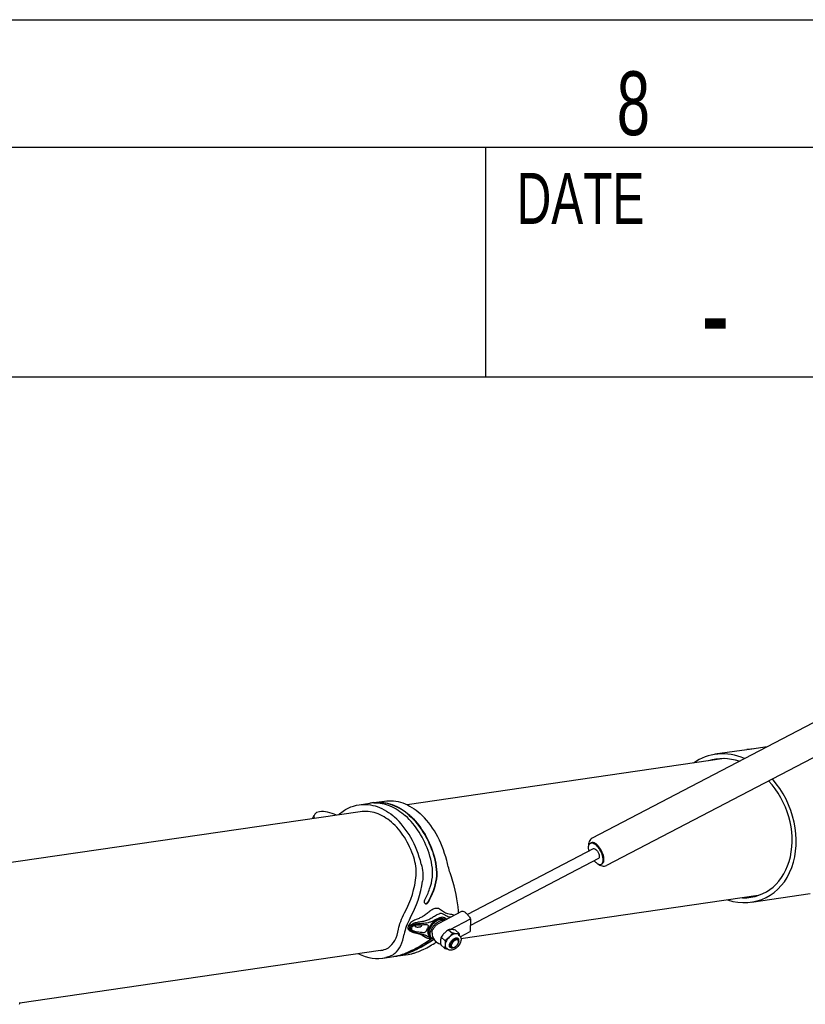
# Model space of a CAD drawing. Extents: x 0 to 420, y 0 to 297.
# Tile 20 of 21: x 367 to 398, y 258 to 297. Entities that reach past the tile are written whole.
import ezdxf

# ---------------------------------------------------------------- set-up
doc = ezdxf.new("R2010")
doc.units = 0
doc.header["$LTSCALE"] = 23.1
for name, color, linetype in [('100001_DXF_CONTINUOUS_LINE', 7, 'CONTINUOUS'), ('100004_DXF_CONTINUOUS_LINE', 7, 'CONTINUOUS'), ('100188_DXF_CONTINUOUS_LINE', 7, 'CONTINUOUS'), ('100334_DXF_FORMAT', 7, 'CONTINUOUS'), ('102117_DXF_CONTINUOUS_LINE', 7, 'CONTINUOUS'), ('9900420_DXF_CONTINUOUS_LIN', 7, 'CONTINUOUS'), ('9903861_DXF_CONTINUOUS_LIN', 7, 'CONTINUOUS'), ('GAS_SPRING_BDXF_CONTINUOUS', 7, 'CONTINUOUS'), ('LOCK_NUT_M8_DXF_CONTINUOUS', 7, 'CONTINUOUS')]:
    doc.layers.add(name, color=color, linetype=linetype)
doc.styles.get("Standard").update_dxf_attribs({"font": 'txt', "width": 0.7})
doc.styles.add('TEXTSTYLE_2', font='txt', dxfattribs={"width": 0.7})

msp = doc.modelspace()

# ---------------------------------------------------------------- linework, layer by layer
at = {"layer": '100001_DXF_CONTINUOUS_LINE', "color": 7, "linetype": 'CONTINUOUS'}
for p, q in [((396.027, 268.515), (395.341, 268.415)), ((396.023, 268.513), (395.42, 268.425)), ((395.236, 268.402), (393.983, 268.22)), ((395.417, 262.431), (397.712, 262.766))]:
    msp.add_line(p, q, dxfattribs=at)
msp.add_arc((395.435, 267.035), 1.382, 97.0599, 98.2946, dxfattribs=at)
for major_axis, start_param, end_param in [((-1.179, 2.765), -0.68071, 0.182653), ((-1.103, 2.586), 5.681719, 6.21867), ((-1.179, 2.765), 2.551219, 5.114698), ((-1.103, 2.586), -3.484478, -1.143733)]:
    msp.add_ellipse((394.7, 265.325), major_axis=major_axis, ratio=0.782301, start_param=start_param, end_param=end_param, dxfattribs=at)
msp.add_open_spline([(395.42, 268.425), (395.408, 268.423), (395.356, 268.416), (395.305, 268.411), (395.265, 268.406)], degree=3, knots=[0, 0, 0, 0, 0.234713, 1, 1, 1, 1], dxfattribs=at)
at = {"layer": '100004_DXF_CONTINUOUS_LINE', "color": 7, "linetype": 'CONTINUOUS'}
for p, q in [((394.342, 268.05), (381.935, 266.241)), ((380.092, 265.972), (364.643, 263.72)), ((395.67, 262.69), (384.037, 260.994)), ((383.088, 260.856), (383.039, 260.849)), ((380.883, 260.534), (366.765, 258.476))]:
    msp.add_line(p, q, dxfattribs=at)
at = {"layer": '100188_DXF_CONTINUOUS_LINE', "color": 7, "linetype": 'CONTINUOUS'}
for p, q in [((380.053, 266.244), (380.47, 266.305)), ((380.628, 266.328), (380.63, 266.328)), ((380.63, 266.328), (381.046, 266.389)), ((378.23, 265.701), (378.288, 265.841)), ((381.859, 265.818), (381.858, 265.82)), ((381.863, 265.815), (381.859, 265.818)), ((382.014, 265.828), (382.013, 265.829)), ((382.018, 265.843), (382.019, 265.842)), ((383.416, 261.741), (383.402, 261.754)), ((382.813, 261.096), (382.838, 261.077)), ((381.571, 260.324), (381.978, 260.383)), ((380.984, 260.238), (381.413, 260.301)), ((381.571, 260.324), (381.569, 260.323))]:
    msp.add_line(p, q, dxfattribs=at)
for points in [[(381.992, 261.341), (382.017, 261.323), (382.043, 261.304), (382.064, 261.29)], [(382.463, 261.171), (382.466, 261.169), (382.474, 261.163), (382.482, 261.158), (382.49, 261.152), (382.498, 261.147), (382.507, 261.142)], [(382.507, 261.142), (382.515, 261.136), (382.524, 261.131), (382.532, 261.125), (382.541, 261.12), (382.55, 261.114), (382.559, 261.109), (382.568, 261.103), (382.577, 261.098), (382.586, 261.092), (382.595, 261.087), (382.605, 261.082), (382.614, 261.076), (382.623, 261.071), (382.633, 261.066), (382.643, 261.061), (382.653, 261.055), (382.663, 261.05), (382.673, 261.045), (382.683, 261.04), (382.693, 261.035), (382.703, 261.03), (382.709, 261.027)]]:
    msp.add_lwpolyline(points, dxfattribs=at)
for centre, radius, start, end in [((380.674, 264.906), 1.413, 91.7395, 98.2854), ((380.833, 264.935), 1.408, 98.3547, 101.595), ((382.67, 262.414), 0.0559, 227.92, 233.9806), ((383.226, 262.046), 0.714, 356.6539, 3.1605), ((382.333, 261.065), 0.471, 99.9478, 101.4309), ((382.356, 260.932), 0.606, 97.5385, 99.8995), ((382.438, 261.453), 0.186, 154.8467, 159.2124), ((382.381, 260.75), 0.79, 96.6661, 97.5942), ((383.381, 261.257), 0.53, 115.8323, 116.954), ((383.324, 261.626), 0.146, 57.703, 59.297), ((383.325, 261.628), 0.144, 54.137, 57.706), ((383.327, 261.629), 0.142, 48.0522, 54.1357), ((383.327, 261.63), 0.141, 47.6932, 48.0442), ((383.405, 261.129), 0.639, 152.6728, 153.3014), ((382.929, 261.185), 0.142, 221.832, 227.8769), ((383.023, 260.739), 0.3, 121.9737, 125.8431), ((383.019, 260.746), 0.291, 117.971, 122.0078), ((382.9, 261.239), 0.205, 264.7438, 265.4229), ((381.173, 261.941), 1.658, 278.3445, 283.8123), ((381.349, 261.85), 1.542, 275.2957, 278.2178), ((381.147, 262.052), 1.772, 283.7656, 284.0357)]:
    msp.add_arc(centre, radius, start, end, dxfattribs=at)
for centre, major_axis, ratio, start_param, end_param in [((378.929, 265.592), (0.642, -0.245), 0.462546, 7.661983, 9.803321), ((381.482, 263.398), (-0.544, 3.008), 0.685304, -1.472278, -0.721713), ((380.489, 263.254), (-0.544, 3.008), 0.685304, -1.472278, -0.721713), ((379.936, 263.173), (1.208, 2.676), 0.756307, -1.666583, -1.134241), ((379.936, 263.173), (1.261, 2.979), 0.774443, -1.703716, -1.228985), ((382.035, 263.479), (-1.357, 2.858), 0.469635, -2.286377, -1.811647), ((379.936, 263.173), (-1.174, 2.58), 0.470798, -3.063092, -2.53075), ((379.936, 263.173), (-1.357, 2.858), 0.469635, -3.013772, -2.539041), ((382.035, 263.479), (1.261, 2.979), 0.774443, 3.852075, 4.046031), ((380.489, 263.254), (-0.544, 3.008), 0.685304, 2.665562, 3.170445), ((381.482, 263.398), (-0.544, 3.008), 0.685304, -3.164968, -3.11274)]:
    msp.add_ellipse(centre, major_axis=major_axis, ratio=ratio, start_param=start_param, end_param=end_param, dxfattribs=at)
for points, knots in [([(379.243, 265.849), (379.358, 265.953), (379.611, 266.13), (379.906, 266.223), (380.053, 266.244)], [0, 0, 0, 0, 0.511959, 1, 1, 1, 1]), ([(380.053, 266.244), (380.169, 266.261), (380.412, 266.265), (380.908, 266.151), (381.245, 265.934), (381.442, 265.758)], [0, 0, 0, 0, 0.233928, 0.475362, 1, 1, 1, 1]), ([(380.63, 266.328), (380.747, 266.345), (380.989, 266.35), (381.484, 266.235), (381.821, 266.019), (382.018, 265.843)], [0, 0, 0, 0, 0.233956, 0.475402, 1, 1, 1, 1]), ([(380.631, 266.319), (380.844, 266.326), (381.3, 266.233), (381.682, 265.977), (381.858, 265.82)], [0, 0, 0, 0, 0.474818, 1, 1, 1, 1]), ([(382.013, 265.829), (381.824, 265.999), (381.502, 266.208), (381.029, 266.328), (380.796, 266.332), (380.684, 266.32)], [0, 0, 0, 0, 0.524471, 0.766214, 1, 1, 1, 1]), ([(381.046, 266.389), (381.163, 266.406), (381.406, 266.41), (381.902, 266.295), (382.239, 266.079), (382.436, 265.902)], [0, 0, 0, 0, 0.233928, 0.475362, 1, 1, 1, 1]), ([(382.188, 264.187), (382.099, 264.461), (381.868, 264.966), (381.366, 265.576), (380.841, 265.897), (380.407, 265.992), (380.195, 265.987), (380.092, 265.972)], [0, 0, 0, 0, 0.290688, 0.554879, 0.787804, 0.895466, 1, 1, 1, 1]), ([(382.625, 262.514), (382.696, 262.655), (382.824, 262.943), (382.986, 263.56), (382.827, 264.351), (382.445, 265.166), (382.071, 265.628), (381.863, 265.815)], [0, 0, 0, 0, 0.130064, 0.259585, 0.518896, 0.769841, 1, 1, 1, 1]), ([(382.015, 265.828), (382.229, 265.636), (382.612, 265.159), (382.997, 264.314), (383.162, 263.329), (382.895, 262.709), (382.741, 262.425)], [0, 0, 0, 0, 0.230123, 0.481246, 0.740807, 1, 1, 1, 1]), ([(382.019, 265.842), (382.235, 265.649), (382.62, 265.17), (383.007, 264.32), (383.174, 263.331), (382.907, 262.707), (382.752, 262.42)], [0, 0, 0, 0, 0.230089, 0.481207, 0.740767, 1, 1, 1, 1]), ([(383.663, 263.416), (383.645, 263.469), (383.577, 263.683), (383.521, 263.901), (383.48, 264.065)], [0, 0, 0, 0, 0.246401, 1, 1, 1, 1]), ([(382.632, 262.372), (382.624, 262.379), (382.597, 262.422), (382.607, 262.479), (382.625, 262.514)], [0, 0, 0, 0, 0.213112, 1, 1, 1, 1]), ([(382.752, 262.42), (382.741, 262.399), (382.713, 262.364), (382.665, 262.355), (382.647, 262.362)], [0, 0, 0, 0, 0.562427, 1, 1, 1, 1]), ([(382.652, 262.363), (382.66, 262.363), (382.698, 262.368), (382.727, 262.399), (382.741, 262.425)], [0, 0, 0, 0, 0.216344, 1, 1, 1, 1]), ([(381.594, 261.377), (381.611, 261.477), (381.68, 261.694), (381.776, 261.899), (381.835, 262.008)], [0, 0, 0, 0, 0.450766, 1, 1, 1, 1]), ([(383.05, 262.183), (383.001, 262.176), (382.903, 262.132), (382.775, 262.035), (382.646, 261.93), (382.507, 261.841), (382.362, 261.776), (382.215, 261.719), (382.067, 261.639), (381.997, 261.541), (381.976, 261.485)], [0, 0, 0, 0, 0.112976, 0.240147, 0.371099, 0.497658, 0.61763, 0.735844, 0.863148, 1, 1, 1, 1]), ([(382.022, 261.449), (382.043, 261.503), (382.13, 261.595), (382.298, 261.638), (382.463, 261.665), (382.626, 261.696), (382.787, 261.75), (382.933, 261.839), (383.068, 261.929), (383.167, 261.971), (383.216, 261.979)], [0, 0, 0, 0, 0.13048, 0.260294, 0.384023, 0.507268, 0.633233, 0.762995, 0.889493, 1, 1, 1, 1]), ([(383.766, 261.914), (383.738, 261.928), (383.674, 261.942), (383.548, 261.962), (383.389, 262.006), (383.272, 262.121), (383.154, 262.183), (383.084, 262.188), (383.05, 262.183)], [0, 0, 0, 0, 0.122017, 0.248161, 0.493718, 0.740788, 0.866704, 1, 1, 1, 1]), ([(383.626, 261.841), (383.593, 261.84), (383.524, 261.844), (383.436, 261.904), (383.345, 261.975), (383.259, 261.985), (383.216, 261.979)], [0, 0, 0, 0, 0.223123, 0.450993, 0.706434, 1, 1, 1, 1]), ([(382.055, 261.81), (381.995, 261.702), (381.899, 261.497), (381.831, 261.28), (381.815, 261.179)], [0, 0, 0, 0, 0.548432, 1, 1, 1, 1]), ([(382.057, 261.434), (382.065, 261.454), (382.088, 261.493), (382.158, 261.549), (382.266, 261.582), (382.395, 261.594), (382.521, 261.603), (382.646, 261.615), (382.77, 261.634), (382.892, 261.672), (382.969, 261.71), (383.007, 261.73)], [0, 0, 0, 0, 0.062377, 0.129013, 0.259667, 0.38448, 0.506804, 0.628364, 0.750351, 0.874409, 1, 1, 1, 1]), ([(382.176, 261.505), (382.181, 261.508), (382.201, 261.517), (382.223, 261.523), (382.24, 261.527)], [0, 0, 0, 0, 0.236, 1, 1, 1, 1]), ([(382.289, 261.534), (382.344, 261.541), (382.44, 261.544), (382.567, 261.548), (382.659, 261.549), (382.713, 261.548), (382.732, 261.539)], [0, 0, 0, 0, 0.3703, 0.651454, 0.858094, 1, 1, 1, 1]), ([(382.515, 261.546), (382.512, 261.54), (382.502, 261.516), (382.489, 261.493), (382.476, 261.478)], [0, 0, 0, 0, 0.239442, 1, 1, 1, 1]), ([(382.732, 261.539), (382.738, 261.536), (382.75, 261.526), (382.753, 261.511), (382.754, 261.504)], [0, 0, 0, 0, 0.487392, 1, 1, 1, 1]), ([(382.843, 261.517), (382.836, 261.506), (382.81, 261.466), (382.788, 261.423), (382.775, 261.39)], [0, 0, 0, 0, 0.258809, 1, 1, 1, 1]), ([(383.081, 261.695), (383.056, 261.678), (382.959, 261.603), (382.88, 261.504), (382.837, 261.422)], [0, 0, 0, 0, 0.247037, 1, 1, 1, 1]), ([(383.24, 261.798), (383.199, 261.792), (383.112, 261.759), (383.036, 261.709), (382.997, 261.679)], [0, 0, 0, 0, 0.461583, 1, 1, 1, 1]), ([(383.007, 261.73), (383.048, 261.752), (383.124, 261.795), (383.207, 261.828), (383.248, 261.833)], [0, 0, 0, 0, 0.531415, 1, 1, 1, 1]), ([(383.267, 261.772), (383.257, 261.77), (383.217, 261.762), (383.178, 261.748), (383.15, 261.734)], [0, 0, 0, 0, 0.23299, 1, 1, 1, 1]), ([(383.24, 261.798), (383.271, 261.802), (383.33, 261.801), (383.384, 261.773), (383.402, 261.754)], [0, 0, 0, 0, 0.54106, 1, 1, 1, 1]), ([(383.431, 261.792), (383.405, 261.806), (383.348, 261.834), (383.282, 261.838), (383.248, 261.833)], [0, 0, 0, 0, 0.460995, 1, 1, 1, 1]), ([(383.267, 261.772), (383.279, 261.773), (383.324, 261.777), (383.371, 261.768), (383.399, 261.751)], [0, 0, 0, 0, 0.277628, 1, 1, 1, 1]), ([(381.976, 261.485), (381.965, 261.457), (381.954, 261.415), (381.968, 261.364), (381.984, 261.347), (381.992, 261.341)], [0, 0, 0, 0, 0.576685, 0.798242, 1, 1, 1, 1]), ([(382.022, 261.449), (382.011, 261.419), (382, 261.356), (382.041, 261.306), (382.064, 261.29)], [0, 0, 0, 0, 0.532116, 1, 1, 1, 1]), ([(382.057, 261.434), (382.049, 261.413), (382.04, 261.368), (382.062, 261.327), (382.077, 261.313)], [0, 0, 0, 0, 0.526272, 1, 1, 1, 1]), ([(382.064, 261.29), (382.097, 261.267), (382.177, 261.243), (382.296, 261.216), (382.414, 261.188), (382.489, 261.163), (382.524, 261.147)], [0, 0, 0, 0, 0.250414, 0.50914, 0.762501, 1, 1, 1, 1]), ([(382.086, 261.304), (382.109, 261.284), (382.167, 261.258), (382.288, 261.227), (382.441, 261.196), (382.615, 261.16), (382.714, 261.106), (382.76, 261.081)], [0, 0, 0, 0, 0.126786, 0.260108, 0.527766, 0.781387, 1, 1, 1, 1]), ([(382.099, 261.392), (382.099, 261.381), (382.103, 261.356), (382.133, 261.327), (382.176, 261.308), (382.246, 261.287), (382.335, 261.271), (382.43, 261.257), (382.507, 261.247), (382.57, 261.242), (382.627, 261.246), (382.657, 261.267), (382.669, 261.281)], [0, 0, 0, 0, 0.054237, 0.113844, 0.188108, 0.276822, 0.463559, 0.615161, 0.735549, 0.833087, 0.913856, 1, 1, 1, 1]), ([(382.126, 261.464), (382.129, 261.468), (382.143, 261.484), (382.161, 261.497), (382.176, 261.505)], [0, 0, 0, 0, 0.234017, 1, 1, 1, 1]), ([(382.476, 261.478), (382.466, 261.468), (382.443, 261.452), (382.401, 261.443), (382.356, 261.441), (382.316, 261.441), (382.287, 261.446), (382.267, 261.454), (382.254, 261.474), (382.256, 261.49), (382.258, 261.499)], [0, 0, 0, 0, 0.164141, 0.300623, 0.487489, 0.665636, 0.749066, 0.826373, 0.903337, 1, 1, 1, 1]), ([(382.524, 261.147), (382.559, 261.13), (382.62, 261.088), (382.678, 261.042), (382.709, 261.027)], [0, 0, 0, 0, 0.523917, 1, 1, 1, 1]), ([(382.669, 261.281), (382.675, 261.288), (382.7, 261.322), (382.715, 261.361), (382.726, 261.39)], [0, 0, 0, 0, 0.228178, 1, 1, 1, 1]), ([(382.754, 261.504), (382.755, 261.486), (382.747, 261.447), (382.734, 261.411), (382.726, 261.39)], [0, 0, 0, 0, 0.444349, 1, 1, 1, 1]), ([(382.786, 261.124), (382.779, 261.133), (382.753, 261.176), (382.746, 261.229), (382.748, 261.267)], [0, 0, 0, 0, 0.229879, 1, 1, 1, 1]), ([(382.748, 261.267), (382.749, 261.277), (382.753, 261.319), (382.764, 261.36), (382.775, 261.39)], [0, 0, 0, 0, 0.235056, 1, 1, 1, 1]), ([(382.834, 261.416), (382.805, 261.358), (382.765, 261.25), (382.791, 261.127), (382.824, 261.091)], [0, 0, 0, 0, 0.574041, 1, 1, 1, 1]), ([(382.927, 260.932), (382.702, 260.779), (382.267, 260.537), (381.794, 260.356), (381.571, 260.324)], [0, 0, 0, 0, 0.547116, 1, 1, 1, 1]), ([(381.577, 260.333), (381.79, 260.386), (382.23, 260.585), (382.639, 260.831), (382.848, 260.982)], [0, 0, 0, 0, 0.461499, 1, 1, 1, 1]), ([(382.918, 260.945), (382.711, 260.805), (382.308, 260.578), (381.874, 260.401), (381.666, 260.358)], [0, 0, 0, 0, 0.540363, 1, 1, 1, 1]), ([(382.709, 261.027), (382.719, 261.022), (382.762, 261.004), (382.811, 261.004), (382.847, 261.009)], [0, 0, 0, 0, 0.229819, 1, 1, 1, 1]), ([(382.918, 260.945), (382.923, 260.948), (382.942, 260.962), (382.958, 260.977), (382.967, 260.991)], [0, 0, 0, 0, 0.278674, 1, 1, 1, 1]), ([(382.976, 260.977), (382.973, 260.973), (382.959, 260.956), (382.941, 260.941), (382.927, 260.932)], [0, 0, 0, 0, 0.217526, 1, 1, 1, 1]), ([(380.883, 260.534), (380.914, 260.539), (381.025, 260.56), (381.135, 260.599), (381.202, 260.644)], [0, 0, 0, 0, 0.280331, 1, 1, 1, 1]), ([(381.453, 260.419), (381.407, 260.38), (381.29, 260.313), (381.162, 260.274), (381.092, 260.258)], [0, 0, 0, 0, 0.455451, 1, 1, 1, 1]), ([(382.085, 260.403), (382.124, 260.411), (382.296, 260.457), (382.46, 260.526), (382.584, 260.584)], [0, 0, 0, 0, 0.225704, 1, 1, 1, 1])]:
    msp.add_open_spline(points, degree=3, knots=knots, dxfattribs=at)
for points in [[(382.28, 263.477), (382.301, 263.715), (382.263, 263.96), (382.188, 264.187)], [(382.486, 263.92), (382.541, 263.704), (382.561, 263.473), (382.532, 263.252)], [(382.647, 262.362), (382.644, 262.364), (382.64, 262.366), (382.637, 262.368)], [(382.258, 261.499), (382.259, 261.506), (382.262, 261.512), (382.264, 261.519)], [(382.997, 261.679), (382.939, 261.633), (382.886, 261.578), (382.843, 261.517)], [(383.141, 261.729), (383.12, 261.719), (383.1, 261.707), (383.081, 261.695)], [(383.485, 261.767), (383.466, 261.774), (383.449, 261.783), (383.431, 261.792)], [(382.077, 261.313), (382.08, 261.31), (382.083, 261.307), (382.086, 261.304)], [(382.106, 261.428), (382.102, 261.417), (382.099, 261.404), (382.099, 261.392)], [(382.106, 261.428), (382.111, 261.441), (382.118, 261.453), (382.126, 261.464)], [(382.76, 261.081), (382.783, 261.068), (382.807, 261.055), (382.832, 261.047)], [(382.813, 261.096), (382.803, 261.104), (382.794, 261.114), (382.786, 261.124)], [(382.832, 261.047), (382.848, 261.041), (382.865, 261.037), (382.882, 261.036)], [(382.902, 261.021), (382.884, 261.016), (382.866, 261.012), (382.847, 261.009)], [(382.882, 261.003), (382.891, 261.008), (382.901, 261.013), (382.91, 261.016)]]:
    msp.add_open_spline(points, degree=3, dxfattribs=at)
at = {"layer": '100334_DXF_FORMAT', "color": 7, "linetype": 'CONTINUOUS'}
for p, q in [((-0.002, 296.998), (419.998, 296.998)), ((414.998, 291.998), (24.998, 291.998)), ((414.998, 291.998), (244.498, 291.998)), ((384.998, 291.998), (384.998, 282.998)), ((414.998, 282.998), (244.498, 282.998))]:
    msp.add_line(p, q, dxfattribs=at)
at = {"layer": '102117_DXF_CONTINUOUS_LINE', "color": 7, "linetype": 'CONTINUOUS'}
msp.add_arc((366.311, 258.474), 0.454, 354.0152, 3.395, dxfattribs=at)
at = {"layer": '9900420_DXF_CONTINUOUS_LIN', "color": 2, "linetype": 'CONTINUOUS'}
for p, q in [((383.588, 260.75), (383.681, 260.667)), ((383.831, 261.023), (383.925, 260.939)), ((383.945, 260.854), (383.946, 260.861)), ((383.76, 260.654), (383.767, 260.656))]:
    msp.add_line(p, q, dxfattribs=at)
at = {"layer": '9900420_DXF_CONTINUOUS_LIN', "color": 7, "linetype": 'CONTINUOUS'}
for p, q in [((383.95, 260.885), (383.944, 260.854)), ((383.737, 260.647), (383.768, 260.657))]:
    msp.add_line(p, q, dxfattribs=at)
for points, knots in [([(383.85, 261.005), (383.831, 261.003), (383.793, 260.99), (383.739, 260.957), (383.689, 260.911), (383.648, 260.857), (383.619, 260.8), (383.605, 260.744), (383.608, 260.695), (383.624, 260.669), (383.634, 260.66)], [0, 0, 0, 0, 0.119151, 0.256115, 0.403481, 0.551496, 0.690277, 0.811968, 0.913442, 1, 1, 1, 1]), ([(383.671, 260.783), (383.667, 260.772), (383.66, 260.75), (383.658, 260.718), (383.664, 260.69), (383.673, 260.675), (383.679, 260.669)], [0, 0, 0, 0, 0.299676, 0.563873, 0.793699, 1, 1, 1, 1]), ([(383.861, 260.954), (383.842, 260.951), (383.801, 260.936), (383.748, 260.897), (383.702, 260.845), (383.679, 260.804), (383.671, 260.783)], [0, 0, 0, 0, 0.219606, 0.475646, 0.744955, 1, 1, 1, 1]), ([(383.768, 260.657), (383.785, 260.662), (383.821, 260.68), (383.884, 260.731), (383.921, 260.784), (383.935, 260.822)], [0, 0, 0, 0, 0.230917, 0.488697, 1, 1, 1, 1]), ([(383.927, 260.987), (383.917, 260.995), (383.892, 261.008), (383.864, 261.007), (383.85, 261.005)], [0, 0, 0, 0, 0.464049, 1, 1, 1, 1]), ([(383.922, 260.941), (383.914, 260.947), (383.894, 260.956), (383.872, 260.956), (383.861, 260.954)], [0, 0, 0, 0, 0.464893, 1, 1, 1, 1]), ([(383.945, 260.9), (383.944, 260.908), (383.939, 260.924), (383.928, 260.936), (383.922, 260.941)], [0, 0, 0, 0, 0.519209, 1, 1, 1, 1]), ([(383.949, 260.95), (383.948, 260.953), (383.943, 260.967), (383.935, 260.98), (383.927, 260.987)], [0, 0, 0, 0, 0.263282, 1, 1, 1, 1]), ([(383.935, 260.822), (383.936, 260.825), (383.94, 260.835), (383.943, 260.846), (383.944, 260.854)], [0, 0, 0, 0, 0.259527, 1, 1, 1, 1]), ([(383.944, 260.854), (383.945, 260.858), (383.948, 260.874), (383.947, 260.889), (383.945, 260.9)], [0, 0, 0, 0, 0.270074, 1, 1, 1, 1]), ([(383.95, 260.885), (383.952, 260.891), (383.955, 260.912), (383.954, 260.935), (383.949, 260.95)], [0, 0, 0, 0, 0.274214, 1, 1, 1, 1]), ([(383.634, 260.66), (383.636, 260.657), (383.648, 260.648), (383.662, 260.643), (383.673, 260.641)], [0, 0, 0, 0, 0.242503, 1, 1, 1, 1]), ([(383.673, 260.641), (383.676, 260.641), (383.688, 260.639), (383.701, 260.64), (383.711, 260.641)], [0, 0, 0, 0, 0.23645, 1, 1, 1, 1]), ([(383.679, 260.669), (383.684, 260.664), (383.698, 260.655), (383.714, 260.651), (383.722, 260.651)], [0, 0, 0, 0, 0.480821, 1, 1, 1, 1]), ([(383.711, 260.641), (383.713, 260.641), (383.722, 260.643), (383.731, 260.645), (383.737, 260.647)], [0, 0, 0, 0, 0.241322, 1, 1, 1, 1]), ([(383.722, 260.651), (383.724, 260.65), (383.732, 260.65), (383.74, 260.651), (383.746, 260.652)], [0, 0, 0, 0, 0.239841, 1, 1, 1, 1]), ([(383.746, 260.652), (383.747, 260.652), (383.755, 260.653), (383.762, 260.655), (383.768, 260.657)], [0, 0, 0, 0, 0.241293, 1, 1, 1, 1])]:
    msp.add_open_spline(points, degree=3, knots=knots, dxfattribs=at)
at = {"layer": '9900420_DXF_CONTINUOUS_LIN', "color": 2, "linetype": 'CONTINUOUS'}
for points, knots in [([(383.671, 260.783), (383.67, 260.781), (383.669, 260.776), (383.667, 260.771), (383.666, 260.767), (383.665, 260.765), (383.664, 260.763), (383.664, 260.762), (383.664, 260.761), (383.664, 260.76), (383.664, 260.759), (383.663, 260.757), (383.663, 260.754), (383.662, 260.75), (383.661, 260.746), (383.66, 260.743), (383.66, 260.741), (383.66, 260.74), (383.66, 260.739), (383.66, 260.739), (383.66, 260.737), (383.66, 260.736), (383.66, 260.733), (383.659, 260.73), (383.659, 260.727), (383.659, 260.724), (383.659, 260.722), (383.659, 260.721), (383.659, 260.72), (383.659, 260.719), (383.659, 260.719), (383.659, 260.718), (383.659, 260.718), (383.659, 260.717), (383.66, 260.715), (383.66, 260.713), (383.66, 260.711), (383.661, 260.708), (383.661, 260.705), (383.661, 260.703), (383.662, 260.702), (383.662, 260.701), (383.662, 260.7), (383.662, 260.699), (383.662, 260.699), (383.663, 260.697), (383.664, 260.695), (383.665, 260.692), (383.666, 260.69), (383.667, 260.688), (383.667, 260.686), (383.667, 260.685), (383.668, 260.685), (383.668, 260.684), (383.668, 260.684), (383.669, 260.683), (383.669, 260.682), (383.671, 260.68), (383.672, 260.678), (383.674, 260.675), (383.676, 260.672), (383.677, 260.67)], [0, 0, 0, 0, 0.0625, 0.09375, 0.125, 0.140625, 0.15625, 0.164062, 0.167969, 0.171875, 0.179688, 0.1875, 0.21875, 0.25, 0.28125, 0.3125, 0.320312, 0.328125, 0.332031, 0.335938, 0.34375, 0.359375, 0.375, 0.40625, 0.4375, 0.453125, 0.46875, 0.484375, 0.492188, 0.496094, 0.5, 0.503906, 0.507812, 0.515625, 0.53125, 0.546875, 0.5625, 0.59375, 0.625, 0.640625, 0.65625, 0.664062, 0.667969, 0.671875, 0.679688, 0.6875, 0.71875, 0.75, 0.78125, 0.796875, 0.8125, 0.820312, 0.828125, 0.832031, 0.835938, 0.84375, 0.859375, 0.875, 0.90625, 0.9375, 1, 1, 1, 1]), ([(383.923, 260.941), (383.921, 260.942), (383.918, 260.944), (383.913, 260.946), (383.911, 260.947), (383.909, 260.948), (383.907, 260.949), (383.906, 260.95), (383.904, 260.951), (383.903, 260.951), (383.903, 260.951), (383.902, 260.952), (383.902, 260.952), (383.9, 260.952), (383.899, 260.952), (383.896, 260.952), (383.893, 260.953), (383.889, 260.954), (383.885, 260.954), (383.883, 260.955), (383.881, 260.955), (383.88, 260.955), (383.879, 260.955), (383.879, 260.955), (383.878, 260.955), (383.877, 260.955), (383.875, 260.955), (383.873, 260.955), (383.871, 260.954), (383.868, 260.954), (383.865, 260.954), (383.861, 260.953), (383.858, 260.953), (383.856, 260.953), (383.854, 260.953), (383.853, 260.952), (383.852, 260.952), (383.851, 260.952), (383.85, 260.952), (383.849, 260.952), (383.848, 260.951), (383.846, 260.951), (383.843, 260.95), (383.838, 260.948), (383.833, 260.946), (383.829, 260.945), (383.826, 260.944), (383.824, 260.944), (383.823, 260.943), (383.821, 260.943), (383.819, 260.941), (383.817, 260.94), (383.814, 260.939), (383.81, 260.936), (383.805, 260.934), (383.801, 260.932), (383.798, 260.93), (383.795, 260.929), (383.793, 260.928), (383.792, 260.927), (383.791, 260.927), (383.79, 260.926), (383.79, 260.926), (383.789, 260.925), (383.788, 260.924), (383.786, 260.923), (383.783, 260.921), (383.78, 260.919), (383.776, 260.916), (383.771, 260.913), (383.767, 260.91), (383.764, 260.907), (383.762, 260.906), (383.76, 260.904), (383.758, 260.903), (383.757, 260.902), (383.755, 260.9), (383.752, 260.897), (383.749, 260.894), (383.744, 260.889), (383.74, 260.885), (383.736, 260.882), (383.734, 260.88), (383.732, 260.878), (383.731, 260.877), (383.73, 260.876), (383.729, 260.874), (383.727, 260.872), (383.723, 260.868), (383.719, 260.863), (383.716, 260.858), (383.712, 260.855), (383.71, 260.852), (383.709, 260.85), (383.708, 260.849), (383.707, 260.848), (383.706, 260.846), (383.704, 260.843), (383.701, 260.839), (383.698, 260.834), (383.695, 260.829), (383.692, 260.825), (383.69, 260.822), (383.689, 260.82), (383.688, 260.818), (383.686, 260.816), (383.685, 260.814), (383.684, 260.812), (383.683, 260.808), (383.681, 260.804), (383.678, 260.799), (383.675, 260.792), (383.673, 260.787), (383.671, 260.783)], [0, 0, 0, 0, 0.03125, 0.046875, 0.0625, 0.070312, 0.078125, 0.085938, 0.09375, 0.097656, 0.099609, 0.101562, 0.105469, 0.109375, 0.117188, 0.125, 0.140625, 0.15625, 0.171875, 0.1875, 0.191406, 0.195312, 0.197266, 0.199219, 0.203125, 0.207031, 0.210938, 0.21875, 0.226562, 0.234375, 0.25, 0.265625, 0.273438, 0.28125, 0.289062, 0.292969, 0.296875, 0.300781, 0.302734, 0.304688, 0.308594, 0.3125, 0.328125, 0.34375, 0.359375, 0.375, 0.382812, 0.390625, 0.394531, 0.398438, 0.40625, 0.414062, 0.421875, 0.4375, 0.453125, 0.46875, 0.476562, 0.484375, 0.492188, 0.496094, 0.498047, 0.5, 0.501953, 0.503906, 0.507812, 0.515625, 0.523438, 0.53125, 0.546875, 0.5625, 0.578125, 0.585938, 0.59375, 0.601562, 0.605469, 0.609375, 0.617188, 0.625, 0.640625, 0.65625, 0.671875, 0.6875, 0.695312, 0.699219, 0.703125, 0.707031, 0.710938, 0.71875, 0.734375, 0.75, 0.765625, 0.78125, 0.789062, 0.792969, 0.796875, 0.800781, 0.804688, 0.8125, 0.828125, 0.84375, 0.859375, 0.875, 0.882812, 0.890625, 0.894531, 0.898438, 0.90625, 0.914062, 0.921875, 0.9375, 0.953125, 0.96875, 1, 1, 1, 1]), ([(383.767, 260.656), (383.77, 260.657), (383.774, 260.659), (383.78, 260.661), (383.785, 260.663), (383.789, 260.665), (383.792, 260.666), (383.794, 260.667), (383.795, 260.667), (383.795, 260.668), (383.796, 260.668), (383.796, 260.668), (383.797, 260.669), (383.799, 260.67), (383.802, 260.671), (383.806, 260.674), (383.81, 260.676), (383.814, 260.679), (383.818, 260.681), (383.82, 260.682), (383.822, 260.683), (383.824, 260.684), (383.825, 260.685), (383.826, 260.686), (383.828, 260.687), (383.83, 260.689), (383.833, 260.691), (383.837, 260.695), (383.843, 260.699), (383.847, 260.702), (383.85, 260.705), (383.852, 260.706), (383.853, 260.707), (383.854, 260.708), (383.855, 260.709), (383.856, 260.71), (383.858, 260.712), (383.861, 260.715), (383.866, 260.72), (383.871, 260.724), (383.874, 260.727), (383.876, 260.729), (383.877, 260.73), (383.878, 260.731), (383.879, 260.732), (383.88, 260.734), (383.881, 260.735), (383.884, 260.738), (383.888, 260.743), (383.893, 260.749), (383.897, 260.754), (383.9, 260.758), (383.901, 260.76), (383.902, 260.761), (383.903, 260.762), (383.904, 260.763), (383.905, 260.766), (383.907, 260.768), (383.909, 260.772), (383.912, 260.776), (383.914, 260.781), (383.917, 260.785), (383.919, 260.788), (383.92, 260.79), (383.921, 260.791), (383.921, 260.791), (383.921, 260.792), (383.922, 260.793), (383.922, 260.794), (383.923, 260.796), (383.924, 260.798), (383.927, 260.803), (383.929, 260.809), (383.932, 260.815), (383.934, 260.82), (383.935, 260.822)], [0, 0, 0, 0, 0.03125, 0.0625, 0.09375, 0.109375, 0.125, 0.132812, 0.136719, 0.140625, 0.142578, 0.144531, 0.148438, 0.15625, 0.171875, 0.1875, 0.21875, 0.234375, 0.25, 0.265625, 0.273438, 0.28125, 0.285156, 0.289062, 0.296875, 0.3125, 0.328125, 0.34375, 0.375, 0.40625, 0.414062, 0.421875, 0.429688, 0.433594, 0.4375, 0.445312, 0.453125, 0.46875, 0.5, 0.53125, 0.546875, 0.554688, 0.5625, 0.566406, 0.570312, 0.578125, 0.585938, 0.59375, 0.625, 0.65625, 0.6875, 0.703125, 0.710938, 0.714844, 0.71875, 0.726562, 0.734375, 0.75, 0.765625, 0.78125, 0.8125, 0.828125, 0.84375, 0.851562, 0.855469, 0.857422, 0.859375, 0.863281, 0.867188, 0.875, 0.890625, 0.90625, 0.9375, 0.96875, 1, 1, 1, 1]), ([(383.945, 260.901), (383.945, 260.902), (383.945, 260.904), (383.944, 260.907), (383.944, 260.908), (383.943, 260.909), (383.943, 260.911), (383.942, 260.912), (383.942, 260.914), (383.941, 260.916), (383.941, 260.916), (383.94, 260.917), (383.94, 260.919), (383.939, 260.921), (383.938, 260.922), (383.938, 260.923), (383.937, 260.924), (383.937, 260.924), (383.936, 260.925), (383.935, 260.926), (383.934, 260.928), (383.933, 260.929), (383.933, 260.93), (383.932, 260.931), (383.932, 260.932), (383.931, 260.933), (383.93, 260.934), (383.929, 260.935), (383.929, 260.935), (383.928, 260.936), (383.927, 260.937), (383.925, 260.939), (383.923, 260.94), (383.923, 260.941)], [0, 0, 0, 0, 0.0625, 0.125, 0.15625, 0.171875, 0.1875, 0.25, 0.28125, 0.3125, 0.328125, 0.34375, 0.375, 0.4375, 0.46875, 0.484375, 0.5, 0.515625, 0.53125, 0.5625, 0.625, 0.65625, 0.671875, 0.6875, 0.71875, 0.75, 0.78125, 0.8125, 0.828125, 0.84375, 0.875, 0.9375, 1, 1, 1, 1]), ([(383.935, 260.822), (383.936, 260.823), (383.937, 260.826), (383.938, 260.829), (383.939, 260.832), (383.939, 260.833), (383.94, 260.834), (383.94, 260.836), (383.94, 260.837), (383.941, 260.838), (383.941, 260.839), (383.941, 260.84), (383.942, 260.842), (383.942, 260.843), (383.942, 260.844), (383.943, 260.846), (383.943, 260.848), (383.944, 260.849), (383.944, 260.851), (383.944, 260.853), (383.945, 260.854)], [0, 0, 0, 0, 0.125, 0.25, 0.3125, 0.34375, 0.375, 0.4375, 0.46875, 0.5, 0.53125, 0.5625, 0.625, 0.65625, 0.6875, 0.75, 0.8125, 0.84375, 0.875, 1, 1, 1, 1]), ([(383.946, 260.861), (383.946, 260.863), (383.946, 260.865), (383.947, 260.868), (383.947, 260.87), (383.947, 260.871), (383.947, 260.873), (383.947, 260.874), (383.947, 260.875), (383.947, 260.876), (383.947, 260.877), (383.947, 260.879), (383.947, 260.881), (383.947, 260.882), (383.947, 260.883), (383.947, 260.885), (383.947, 260.886), (383.947, 260.888), (383.947, 260.889), (383.947, 260.89), (383.947, 260.892), (383.947, 260.894), (383.946, 260.895), (383.946, 260.897), (383.946, 260.899), (383.946, 260.9), (383.945, 260.901)], [0, 0, 0, 0, 0.125, 0.15625, 0.1875, 0.25, 0.28125, 0.3125, 0.328125, 0.34375, 0.375, 0.4375, 0.46875, 0.5, 0.53125, 0.5625, 0.625, 0.65625, 0.6875, 0.71875, 0.75, 0.8125, 0.84375, 0.875, 0.9375, 1, 1, 1, 1]), ([(383.677, 260.67), (383.678, 260.67), (383.679, 260.669), (383.681, 260.667), (383.682, 260.666), (383.683, 260.665), (383.684, 260.665), (383.685, 260.664), (383.686, 260.663), (383.687, 260.662), (383.688, 260.661), (383.689, 260.661), (383.69, 260.66), (383.691, 260.659), (383.693, 260.658), (383.695, 260.658), (383.696, 260.657), (383.696, 260.657), (383.697, 260.656), (383.698, 260.656), (383.7, 260.655), (383.701, 260.655), (383.703, 260.654), (383.704, 260.654), (383.705, 260.654), (383.706, 260.653), (383.708, 260.653), (383.709, 260.652), (383.711, 260.652), (383.712, 260.652), (383.713, 260.652), (383.715, 260.651), (383.718, 260.651), (383.72, 260.651), (383.721, 260.65)], [0, 0, 0, 0, 0.0625, 0.125, 0.15625, 0.171875, 0.1875, 0.21875, 0.25, 0.28125, 0.3125, 0.328125, 0.34375, 0.375, 0.4375, 0.46875, 0.484375, 0.5, 0.515625, 0.53125, 0.5625, 0.625, 0.65625, 0.671875, 0.6875, 0.71875, 0.75, 0.78125, 0.8125, 0.828125, 0.84375, 0.875, 0.9375, 1, 1, 1, 1]), ([(383.721, 260.65), (383.722, 260.65), (383.724, 260.65), (383.726, 260.65), (383.728, 260.65), (383.73, 260.65), (383.732, 260.65), (383.733, 260.65), (383.734, 260.65), (383.735, 260.65), (383.737, 260.65), (383.738, 260.651), (383.74, 260.651), (383.741, 260.651), (383.742, 260.651), (383.744, 260.651), (383.745, 260.651), (383.746, 260.651), (383.748, 260.652), (383.749, 260.652), (383.752, 260.652), (383.753, 260.653), (383.756, 260.653), (383.758, 260.654), (383.76, 260.654)], [0, 0, 0, 0, 0.125, 0.15625, 0.1875, 0.25, 0.3125, 0.328125, 0.34375, 0.375, 0.4375, 0.46875, 0.5, 0.53125, 0.5625, 0.625, 0.65625, 0.671875, 0.6875, 0.75, 0.8125, 0.84375, 0.875, 1, 1, 1, 1])]:
    msp.add_open_spline(points, degree=3, knots=knots, dxfattribs=at)
at = {"layer": '9903861_DXF_CONTINUOUS_LIN', "color": 7, "linetype": 'CONTINUOUS'}
msp.add_line((382.886, 261.034), (382.836, 261.079), dxfattribs=at)
for points, knots in [([(382.886, 261.034), (382.878, 261.041), (382.862, 261.059), (382.845, 261.091), (382.835, 261.128), (382.83, 261.186), (382.842, 261.266), (382.879, 261.364), (382.938, 261.463), (383.015, 261.554), (383.102, 261.631), (383.168, 261.671), (383.201, 261.688)], [0, 0, 0, 0, 0.042185, 0.085983, 0.132729, 0.183329, 0.297304, 0.427733, 0.570143, 0.717909, 0.863575, 1, 1, 1, 1]), ([(382.838, 261.422), (382.852, 261.448), (382.884, 261.501), (382.942, 261.574), (383.008, 261.639), (383.057, 261.677), (383.082, 261.694)], [0, 0, 0, 0, 0.246108, 0.500001, 0.753893, 1, 1, 1, 1]), ([(383.082, 261.694), (383.088, 261.697), (383.11, 261.712), (383.133, 261.724), (383.15, 261.733)], [0, 0, 0, 0, 0.256518, 1, 1, 1, 1]), ([(383.15, 261.733), (383.176, 261.745), (383.215, 261.761), (383.268, 261.772), (383.315, 261.775), (383.36, 261.77), (383.398, 261.752), (383.415, 261.741), (383.422, 261.734)], [0, 0, 0, 0, 0.299332, 0.435665, 0.562823, 0.791691, 0.897319, 1, 1, 1, 1]), ([(383.201, 261.688), (383.219, 261.696), (383.254, 261.711), (383.32, 261.729), (383.371, 261.73), (383.402, 261.724)], [0, 0, 0, 0, 0.284074, 0.545934, 1, 1, 1, 1]), ([(382.836, 261.079), (382.827, 261.087), (382.811, 261.106), (382.794, 261.139), (382.784, 261.179), (382.78, 261.239), (382.794, 261.323), (382.821, 261.388), (382.838, 261.422)], [0, 0, 0, 0, 0.097556, 0.199135, 0.308016, 0.426353, 0.69386, 1, 1, 1, 1]), ([(382.964, 260.997), (382.949, 261), (382.921, 261.008), (382.897, 261.024), (382.886, 261.034)], [0, 0, 0, 0, 0.513575, 1, 1, 1, 1])]:
    msp.add_open_spline(points, degree=3, knots=knots, dxfattribs=at)
at = {"layer": 'GAS_SPRING_BDXF_CONTINUOUS', "color": 7, "linetype": 'CONTINUOUS'}
for p, q in [((402.386, 271.836), (389.179, 264.938)), ((403.151, 270.872), (389.739, 263.866)), ((389.134, 264.759), (389.104, 264.743)), ((389.218, 264.524), (384.289, 261.95)), ((389.422, 264.135), (384.406, 261.514)), ((389.567, 263.931), (389.536, 263.915)), ((383.185, 261.611), (384.074, 262.075)), ((383.616, 261.357), (384.412, 261.773)), ((384.412, 261.773), (384.4, 261.274)), ((384.014, 261.072), (384.4, 261.274))]:
    msp.add_line(p, q, dxfattribs=at)
for centre, radius, start, end in [((389.662, 264.38), 0.524, 228.1035, 232.0519), ((389.542, 264.206), 0.313, 241.4533, 241.7868), ((383.348, 261.21), 0.44, 178.8492, 255.8673)]:
    msp.add_arc(centre, radius, start, end, dxfattribs=at)
for points, knots in [([(389.052, 264.438), (389.048, 264.454), (389.035, 264.512), (389.03, 264.573), (389.035, 264.616)], [0, 0, 0, 0, 0.276947, 1, 1, 1, 1]), ([(389.179, 264.938), (389.126, 264.91), (389.041, 264.805), (389.032, 264.678), (389.035, 264.616)], [0, 0, 0, 0, 0.488358, 1, 1, 1, 1]), ([(389.035, 264.616), (389.037, 264.631), (389.045, 264.679), (389.073, 264.728), (389.104, 264.743)], [0, 0, 0, 0, 0.300934, 1, 1, 1, 1]), ([(389.104, 264.743), (389.118, 264.751), (389.201, 264.769), (389.279, 264.713), (389.328, 264.669)], [0, 0, 0, 0, 0.195016, 1, 1, 1, 1]), ([(389.358, 264.685), (389.339, 264.702), (389.278, 264.751), (389.182, 264.785), (389.134, 264.759)], [0, 0, 0, 0, 0.325849, 1, 1, 1, 1]), ([(389.536, 263.915), (389.576, 263.936), (389.61, 264.022), (389.607, 264.135), (389.576, 264.29), (389.491, 264.479), (389.388, 264.615), (389.328, 264.669)], [0, 0, 0, 0, 0.159287, 0.273377, 0.408608, 0.712618, 1, 1, 1, 1]), ([(389.567, 263.931), (389.606, 263.952), (389.641, 264.038), (389.637, 264.151), (389.606, 264.306), (389.521, 264.495), (389.419, 264.63), (389.358, 264.685)], [0, 0, 0, 0, 0.159287, 0.273377, 0.408608, 0.71262, 1, 1, 1, 1]), ([(389.218, 264.524), (389.225, 264.528), (389.264, 264.536), (389.301, 264.51), (389.324, 264.489)], [0, 0, 0, 0, 0.195002, 1, 1, 1, 1]), ([(389.324, 264.489), (389.352, 264.464), (389.401, 264.398), (389.452, 264.289), (389.468, 264.159), (389.422, 264.135)], [0, 0, 0, 0, 0.29319, 0.603318, 1, 1, 1, 1]), ([(389.395, 263.931), (389.407, 263.924), (389.451, 263.904), (389.506, 263.9), (389.536, 263.915)], [0, 0, 0, 0, 0.300167, 1, 1, 1, 1]), ([(389.395, 263.931), (389.444, 263.892), (389.552, 263.829), (389.686, 263.839), (389.739, 263.866)], [0, 0, 0, 0, 0.511449, 1, 1, 1, 1]), ([(384.074, 262.075), (384.102, 262.076), (384.147, 262.063), (384.202, 262.03), (384.265, 261.979), (384.339, 261.894), (384.389, 261.816), (384.412, 261.773)], [0, 0, 0, 0, 0.175936, 0.285251, 0.408617, 0.690162, 1, 1, 1, 1]), ([(382.909, 261.219), (382.909, 261.255), (382.929, 261.333), (382.989, 261.442), (383.076, 261.539), (383.148, 261.591), (383.185, 261.611)], [0, 0, 0, 0, 0.218367, 0.473916, 0.743711, 1, 1, 1, 1])]:
    msp.add_open_spline(points, degree=3, knots=knots, dxfattribs=at)
for points in [[(389.312, 263.99), (389.292, 264.008), (389.273, 264.027), (389.255, 264.048)], [(389.34, 263.967), (389.356, 263.954), (389.374, 263.942), (389.393, 263.932)]]:
    msp.add_open_spline(points, degree=3, dxfattribs=at)
at = {"layer": 'LOCK_NUT_M8_DXF_CONTINUOUS', "color": 7, "linetype": 'CONTINUOUS'}
for p, q in [((383.557, 261.348), (383.703, 261.217)), ((383.828, 261.331), (383.974, 261.2)), ((383.998, 261.091), (383.947, 261.141)), ((383.245, 260.752), (383.391, 260.621)), ((383.265, 261.058), (383.412, 260.927)), ((383.538, 260.577), (383.483, 260.622))]:
    msp.add_line(p, q, dxfattribs=at)
for points, knots in [([(383.391, 261.22), (383.367, 261.196), (383.322, 261.144), (383.283, 261.087), (383.265, 261.058)], [0, 0, 0, 0, 0.503287, 1, 1, 1, 1]), ([(383.673, 261.357), (383.652, 261.358), (383.613, 261.358), (383.574, 261.352), (383.557, 261.348)], [0, 0, 0, 0, 0.541883, 1, 1, 1, 1]), ([(383.703, 261.217), (383.685, 261.188), (383.647, 261.131), (383.602, 261.079), (383.577, 261.054)], [0, 0, 0, 0, 0.496713, 1, 1, 1, 1]), ([(383.858, 261.191), (383.836, 261.192), (383.788, 261.186), (383.716, 261.159), (383.644, 261.114), (383.599, 261.076), (383.577, 261.054)], [0, 0, 0, 0, 0.207163, 0.446915, 0.714508, 1, 1, 1, 1]), ([(383.828, 261.331), (383.801, 261.338), (383.75, 261.349), (383.697, 261.356), (383.673, 261.357)], [0, 0, 0, 0, 0.527821, 1, 1, 1, 1]), ([(383.858, 261.191), (383.834, 261.192), (383.781, 261.199), (383.73, 261.21), (383.703, 261.217)], [0, 0, 0, 0, 0.472179, 1, 1, 1, 1]), ([(383.974, 261.2), (383.957, 261.196), (383.918, 261.19), (383.879, 261.19), (383.858, 261.191)], [0, 0, 0, 0, 0.458117, 1, 1, 1, 1]), ([(383.97, 261.119), (383.965, 261.129), (383.953, 261.149), (383.918, 261.18), (383.882, 261.189), (383.858, 261.191)], [0, 0, 0, 0, 0.247289, 0.488261, 1, 1, 1, 1]), ([(383.984, 261.105), (383.984, 261.113), (383.982, 261.144), (383.978, 261.176), (383.974, 261.2)], [0, 0, 0, 0, 0.243377, 1, 1, 1, 1]), ([(383.236, 260.922), (383.235, 260.909), (383.233, 260.852), (383.239, 260.795), (383.245, 260.752)], [0, 0, 0, 0, 0.234046, 1, 1, 1, 1]), ([(383.265, 261.058), (383.257, 261.038), (383.244, 260.993), (383.237, 260.947), (383.236, 260.922)], [0, 0, 0, 0, 0.472764, 1, 1, 1, 1]), ([(383.421, 260.756), (383.42, 260.732), (383.413, 260.686), (383.399, 260.641), (383.391, 260.621)], [0, 0, 0, 0, 0.527236, 1, 1, 1, 1]), ([(383.412, 260.927), (383.414, 260.912), (383.421, 260.855), (383.424, 260.798), (383.421, 260.756)], [0, 0, 0, 0, 0.26427, 1, 1, 1, 1]), ([(383.421, 260.756), (383.42, 260.738), (383.421, 260.704), (383.437, 260.657), (383.466, 260.621), (383.493, 260.607), (383.507, 260.602)], [0, 0, 0, 0, 0.283492, 0.533958, 0.765672, 1, 1, 1, 1]), ([(383.577, 261.054), (383.534, 261.011), (383.479, 260.939), (383.434, 260.833), (383.423, 260.781), (383.421, 260.756)], [0, 0, 0, 0, 0.535935, 0.781758, 1, 1, 1, 1]), ([(384.043, 260.953), (384.041, 260.924), (384.027, 260.863), (383.985, 260.777), (383.924, 260.696), (383.85, 260.626), (383.769, 260.574), (383.686, 260.544), (383.617, 260.542), (383.568, 260.557), (383.547, 260.57), (383.538, 260.577)], [0, 0, 0, 0, 0.1205, 0.254226, 0.395923, 0.5377, 0.671642, 0.79242, 0.899815, 0.95041, 1, 1, 1, 1]), ([(383.585, 260.731), (383.586, 260.747), (383.594, 260.782), (383.625, 260.854), (383.687, 260.937), (383.768, 260.999), (383.835, 261.026), (383.866, 261.03), (383.88, 261.029)], [0, 0, 0, 0, 0.1087, 0.236607, 0.521291, 0.794582, 0.908904, 1, 1, 1, 1]), ([(383.88, 261.029), (383.888, 261.029), (383.903, 261.026), (383.916, 261.019), (383.921, 261.014)], [0, 0, 0, 0, 0.556036, 1, 1, 1, 1]), ([(383.921, 261.014), (383.929, 261.007), (383.944, 260.986), (383.948, 260.962), (383.949, 260.95)], [0, 0, 0, 0, 0.47258, 1, 1, 1, 1]), ([(383.998, 261.091), (384.007, 261.083), (384.022, 261.063), (384.042, 261.018), (384.045, 260.979), (384.043, 260.953)], [0, 0, 0, 0, 0.239094, 0.482944, 1, 1, 1, 1]), ([(383.391, 260.621), (383.402, 260.618), (383.442, 260.609), (383.482, 260.602), (383.513, 260.598)], [0, 0, 0, 0, 0.26318, 1, 1, 1, 1]), ([(383.586, 260.702), (383.586, 260.704), (383.585, 260.714), (383.585, 260.723), (383.585, 260.731)], [0, 0, 0, 0, 0.230171, 1, 1, 1, 1]), ([(383.606, 260.662), (383.601, 260.667), (383.592, 260.679), (383.588, 260.694), (383.586, 260.702)], [0, 0, 0, 0, 0.443906, 1, 1, 1, 1]), ([(383.673, 260.641), (383.66, 260.641), (383.636, 260.643), (383.614, 260.655), (383.606, 260.662)], [0, 0, 0, 0, 0.527225, 1, 1, 1, 1])]:
    msp.add_open_spline(points, degree=3, knots=knots, dxfattribs=at)
for points in [[(383.557, 261.348), (383.497, 261.311), (383.441, 261.269), (383.391, 261.22)], [(383.577, 261.054), (383.528, 261.005), (383.471, 260.963), (383.412, 260.927)]]:
    msp.add_open_spline(points, degree=3, dxfattribs=at)

# ---------------------------------------------------------------- texts
at = {"layer": '100334_DXF_FORMAT', "color": 7, "linetype": 'CONTINUOUS', "insert": (390.139, 294.975), "char_height": 2.5, "width": 2.94643, "attachment_point": 1}
msp.add_mtext('8', dxfattribs=at)
at = {"layer": '100334_DXF_FORMAT', "color": 2, "linetype": 'CONTINUOUS', "style": 'TEXTSTYLE_2'}
for s, insert, char_height, width, attachment_point in [('DATE', (386.223, 290.998), 2, 5.6, 1), ('-', (393.998, 287.248), 3.5, 2.45, 2)]:
    msp.add_mtext(s, dxfattribs=dict(at, insert=insert, char_height=char_height, width=width, attachment_point=attachment_point))

doc.saveas('drawing.dxf')
